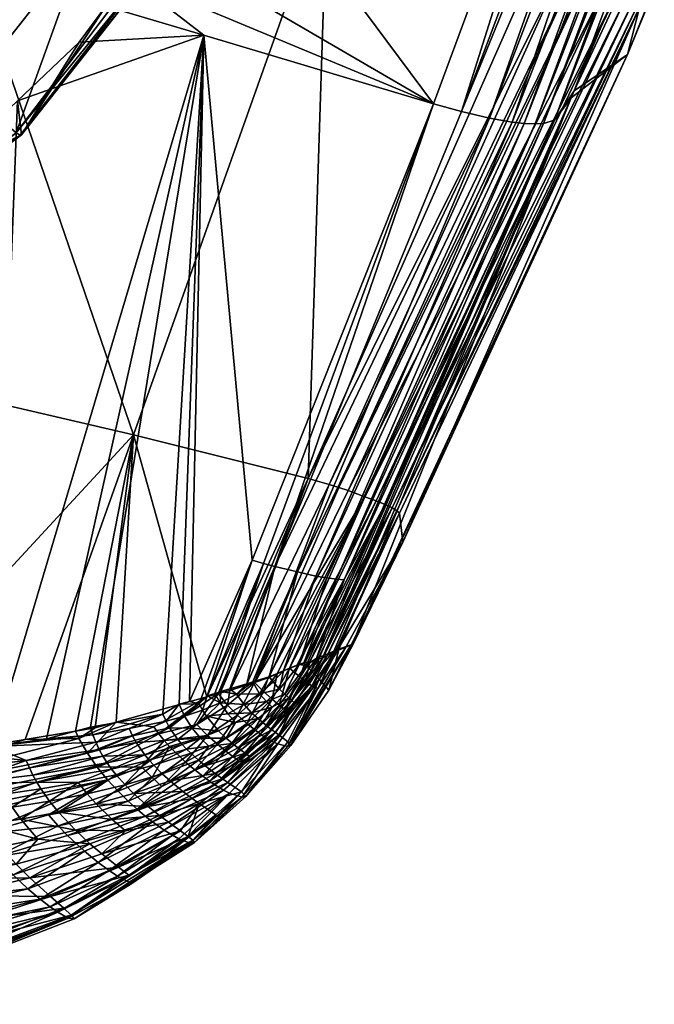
# Model space of a CAD drawing. Extents: x -0.193 to 0.201, y -0.206 to 0.062.
# Tile 6 of 256: x 0.01 to 0.021, y -0.206 to -0.189. Entities that reach past the tile are written whole.
import ezdxf

# ---------------------------------------------------------------- set-up
doc = ezdxf.new("R2010")
doc.units = 0
doc.layers.add('mesh', color=7, linetype='CONTINUOUS')

msp = doc.modelspace()

# ---------------------------------------------------------------- meshes
at = {"layer": 'mesh'}
mesh = msp.add_polyface(dxfattribs=at)
corners = [(0.011271, -0.174806, 0.315393), (0.015672, -0.187071, 0.31626), (0.008511, -0.184905, 0.316757), (0.00646, -0.194875, 0.317375), (0.000746, -0.188256, 0.317286), (0.012405, -0.196256, 0.316896), (0.01194, -0.189033, 0.299164), (0.011489, -0.189638, 0.299303), (0.013593, -0.189522, 0.29928), (0.012317, -0.188529, 0.299048), (0.017463, -0.190676, 0.299567), (0.01265, -0.187875, 0.298897), (0.013757, -0.1857, 0.298396), (0.01254, -0.188381, 0.296403), (0.012837, -0.184997, 0.295211), (0.011588, -0.187935, 0.295889), (0.013899, -0.185184, 0.295665), (0.013263, -0.181844, 0.294483), (0.014363, -0.181754, 0.294874), (0.000761, -0.181845, 0.294479), (0.009601, -0.190458, 0.296471), (0.007011, -0.192394, 0.296917), (0.012704, -0.188426, 0.296628), (0.012645, -0.188421, 0.296496), (0.010493, -0.191206, 0.297199), (0.014016, -0.185196, 0.295752), (0.014081, -0.185185, 0.29588), (0.014483, -0.181736, 0.294953), (0.014551, -0.181707, 0.295078), (0.010425, -0.191163, 0.297079), (0.010518, -0.191199, 0.297342), (0.014078, -0.184659, 0.298155), (0.014162, -0.184387, 0.298092), (0.014559, -0.181254, 0.297367)]
mesh.append_faces([[corners[k] for k in face] for face in [(0, 1, 2, 2), (2, 3, 4, 4), (1, 5, 2, 2), (6, 7, 8, 8), (8, 9, 6, 6), (8, 10, 9, 9), (10, 11, 9, 9), (10, 12, 11, 11), (13, 14, 15, 15), (16, 14, 13, 13), (16, 17, 14, 14), (18, 17, 16, 16), (19, 15, 14, 14), (19, 20, 15, 15), (21, 20, 19, 19), (22, 23, 24, 24), (22, 25, 23, 23), (26, 25, 22, 22), (26, 27, 25, 25), (28, 27, 26, 26), (23, 13, 29, 29), (23, 16, 13, 13), (25, 16, 23, 23), (25, 18, 16, 16), (27, 18, 25, 25), (13, 15, 29, 29), (6, 30, 7, 7), (6, 22, 30, 30), (9, 22, 6, 6), (26, 31, 32, 32), (26, 12, 31, 31), (22, 12, 26, 26), (22, 11, 12, 12), (9, 11, 22, 22), (33, 26, 32, 32), (33, 28, 26, 26)]])
mesh = msp.add_polyface(dxfattribs=at)
corners = [(0.024184, -0.178745, 0.314164), (0.020056, -0.1885, 0.315527), (0.019864, -0.188421, 0.315643), (0.020389, -0.188656, 0.315227), (0.024557, -0.17892, 0.313823), (0.023966, -0.178657, 0.314293), (0.019662, -0.188345, 0.315728), (0.020581, -0.188754, 0.314986), (0.024751, -0.179026, 0.313562), (0.02073, -0.188843, 0.314726), (0.024894, -0.17912, 0.313283), (0.020911, -0.188995, 0.314145), (0.020842, -0.188924, 0.314442), (0.025049, -0.179283, 0.312665), (0.019262, -0.177183, 0.314918), (0.019231, -0.188197, 0.315835), (0.015672, -0.187071, 0.31626), (0.023249, -0.178413, 0.314484), (0.020937, -0.189055, 0.313835), (0.025055, -0.179346, 0.312339), (0.019833, -0.190455, 0.303835), (0.024608, -0.180217, 0.307139), (0.023659, -0.181372, 0.302042), (0.020731, -0.189846, 0.308871), (0.024996, -0.179208, 0.31298), (0.023738, -0.178574, 0.314383), (0.020922, -0.181325, 0.297405), (0.013757, -0.1857, 0.298396), (0.017463, -0.190676, 0.299567), (0.014078, -0.184659, 0.298155), (0.014162, -0.184387, 0.298092), (0.023163, -0.181553, 0.299422), (0.019501, -0.19095, 0.301501), (0.021727, -0.181525, 0.297574), (0.021456, -0.181464, 0.297487), (0.017933, -0.190805, 0.29967), (0.022976, -0.181634, 0.298788), (0.022831, -0.181655, 0.298491), (0.019315, -0.191007, 0.300901), (0.01899, -0.191008, 0.300358), (0.022424, -0.181645, 0.297979), (0.018787, -0.190987, 0.300132), (0.022638, -0.181657, 0.298215), (0.019174, -0.191016, 0.300619), (0.018409, -0.190916, 0.299878), (0.021999, -0.181579, 0.297701)]
mesh.append_faces([[corners[k] for k in face] for face in [(0, 1, 2, 2), (3, 1, 4, 4), (5, 2, 6, 6), (5, 0, 2, 2), (7, 3, 8, 8), (9, 7, 10, 10), (11, 12, 13, 13), (14, 15, 16, 16), (14, 17, 15, 15), (18, 11, 19, 19), (20, 21, 22, 22), (20, 23, 21, 21), (19, 23, 18, 18), (19, 21, 23, 23), (9, 24, 12, 12), (10, 24, 9, 9), (25, 6, 15, 15), (25, 5, 6, 6), (26, 27, 28, 28), (26, 29, 27, 27), (26, 30, 29, 29), (20, 31, 32, 32), (20, 22, 31, 31), (33, 34, 35, 35), (36, 37, 38, 38), (39, 40, 41, 41), (42, 40, 39, 39), (37, 42, 43, 43), (44, 33, 35, 35), (45, 33, 44, 44), (45, 41, 40, 40), (44, 41, 45, 45), (26, 35, 34, 34), (28, 35, 26, 26), (32, 36, 38, 38), (31, 36, 32, 32)]])
mesh = msp.add_polyface(dxfattribs=at)
corners = [(0.020056, -0.1885, 0.315527), (0.016026, -0.197196, 0.31622), (0.015868, -0.197143, 0.316318), (0.019864, -0.188421, 0.315643), (0.015703, -0.197092, 0.316396), (0.020389, -0.188656, 0.315227), (0.016305, -0.1973, 0.315976), (0.019662, -0.188345, 0.315728), (0.015352, -0.196992, 0.316506), (0.020581, -0.188754, 0.314986), (0.016493, -0.197369, 0.315757), (0.02073, -0.188843, 0.314726), (0.016645, -0.197431, 0.315518), (0.020911, -0.188995, 0.314145), (0.016764, -0.197488, 0.315257), (0.020842, -0.188924, 0.314442), (0.016846, -0.197537, 0.314983), (0.020937, -0.189055, 0.313835), (0.01689, -0.197578, 0.314695), (0.019783, -0.190574, 0.303858), (0.020731, -0.189846, 0.308871), (0.019833, -0.190455, 0.303835), (0.016098, -0.199782, 0.309433), (0.016948, -0.198064, 0.310053), (0.019231, -0.188197, 0.315835), (0.015672, -0.187071, 0.31626), (0.015955, -0.198699, 0.302606), (0.015487, -0.20002, 0.303449), (0.019501, -0.19095, 0.301501), (0.014405, -0.19837, 0.301364), (0.017463, -0.190676, 0.299567), (0.013593, -0.189522, 0.29928), (0.014598, -0.198423, 0.301411), (0.019315, -0.191007, 0.300901), (0.019174, -0.191016, 0.300619), (0.015827, -0.198689, 0.302346), (0.022831, -0.181655, 0.298491), (0.01899, -0.191008, 0.300358), (0.018787, -0.190987, 0.300132), (0.015478, -0.198635, 0.301892), (0.015663, -0.198667, 0.302103), (0.022638, -0.181657, 0.298215), (0.018409, -0.190916, 0.299878), (0.017933, -0.190805, 0.29967), (0.014788, -0.198473, 0.301476), (0.015169, -0.198567, 0.301667)]
mesh.append_faces([[corners[k] for k in face] for face in [(0, 1, 2, 2), (3, 2, 4, 4), (3, 0, 2, 2), (5, 1, 0, 0), (6, 1, 5, 5), (7, 4, 8, 8), (7, 3, 4, 4), (9, 6, 5, 5), (10, 6, 9, 9), (11, 10, 9, 9), (12, 10, 11, 11), (13, 14, 15, 15), (16, 14, 13, 13), (17, 16, 13, 13), (18, 16, 17, 17), (19, 20, 21, 21), (19, 22, 20, 20), (17, 20, 23, 23), (11, 15, 12, 12), (24, 8, 25, 25), (24, 7, 8, 8), (26, 27, 28, 28), (29, 30, 31, 31), (29, 32, 30, 30), (21, 28, 19, 19), (33, 34, 35, 35), (33, 36, 34, 34), (37, 38, 39, 39), (34, 37, 40, 40), (34, 41, 37, 37), (42, 43, 44, 44), (42, 45, 38, 38), (44, 45, 42, 42), (30, 44, 43, 43), (32, 44, 30, 30), (28, 33, 26, 26)]])
mesh = msp.add_polyface(dxfattribs=at)
corners = [(0.008511, -0.184905, 0.316757), (0.012405, -0.196256, 0.316896), (0.00646, -0.194875, 0.317375), (0.015672, -0.187071, 0.31626), (0.015352, -0.196992, 0.316506), (0.013593, -0.189522, 0.29928), (0.011489, -0.189638, 0.299303), (0.010451, -0.190624, 0.299531), (0.007965, -0.196596, 0.300918), (0.004326, -0.194152, 0.300349), (0.003716, -0.194315, 0.300387), (0.007641, -0.192789, 0.300032), (0.005073, -0.193953, 0.300303), (0.008011, -0.192621, 0.299993), (0.008921, -0.192009, 0.299851), (0.004281, -0.194557, 0.297826), (0.007011, -0.192394, 0.296917), (0.003996, -0.193611, 0.297197), (0.000761, -0.181845, 0.294479), (0.01002, -0.201507, 0.302064), (0.009169, -0.191843, 0.299812), (0.007655, -0.193344, 0.297762), (0.007642, -0.193338, 0.29769), (0.004329, -0.194687, 0.298071), (0.010493, -0.191206, 0.297199), (0.010518, -0.191199, 0.297342), (0.012704, -0.188426, 0.296628), (0.004312, -0.194652, 0.297931), (0.007594, -0.19328, 0.297566), (0.010425, -0.191163, 0.297079), (0.012645, -0.188421, 0.296496), (0.009601, -0.190458, 0.296471), (0.011588, -0.187935, 0.295889)]
mesh.append_faces([[corners[k] for k in face] for face in [(0, 1, 2, 2), (3, 4, 1, 1), (5, 6, 7, 7), (8, 9, 10, 10), (8, 11, 12, 12), (8, 13, 11, 11), (14, 13, 8, 8), (15, 16, 17, 17), (18, 17, 16, 16), (19, 20, 14, 14), (19, 7, 20, 20), (21, 22, 23, 23), (21, 24, 22, 22), (25, 24, 21, 21), (25, 26, 24, 24), (23, 22, 27, 27), (22, 28, 27, 27), (22, 29, 28, 28), (24, 29, 22, 22), (24, 30, 29, 29), (27, 28, 15, 15), (28, 16, 15, 15), (28, 31, 16, 16), (29, 31, 28, 28), (29, 32, 31, 31), (21, 11, 13, 13), (9, 23, 10, 10), (23, 11, 21, 21), (23, 12, 11, 11), (9, 12, 23, 23), (25, 7, 6, 6), (25, 20, 7, 7), (21, 20, 25, 25), (21, 14, 20, 20), (13, 14, 21, 21)]])
mesh = msp.add_polyface(dxfattribs=at)
corners = [(0.020731, -0.189846, 0.308871), (0.016116, -0.199775, 0.309724), (0.016948, -0.198064, 0.310053), (0.016098, -0.199782, 0.309433), (0.016077, -0.199792, 0.310265), (0.016645, -0.197431, 0.315518), (0.015165, -0.200136, 0.315812), (0.016493, -0.197369, 0.315757), (0.015292, -0.200098, 0.315658), (0.015867, -0.19987, 0.305694), (0.019783, -0.190574, 0.303858), (0.01689, -0.197578, 0.314695), (0.015833, -0.199898, 0.313699), (0.020937, -0.189055, 0.313835), (0.020842, -0.188924, 0.314442), (0.016764, -0.197488, 0.315257), (0.019501, -0.19095, 0.301501), (0.01554, -0.2, 0.303645), (0.015609, -0.199973, 0.304076), (0.015487, -0.20002, 0.303449), (0.015781, -0.199904, 0.30515), (0.013648, -0.200656, 0.301957), (0.014598, -0.198423, 0.301411), (0.014405, -0.19837, 0.301364), (0.015827, -0.198689, 0.302346), (0.019174, -0.191016, 0.300619), (0.015663, -0.198667, 0.302103), (0.015478, -0.198635, 0.301892), (0.018787, -0.190987, 0.300132), (0.015169, -0.198567, 0.301667), (0.01899, -0.191008, 0.300358), (0.015955, -0.198699, 0.302606), (0.019315, -0.191007, 0.300901), (0.015672, -0.199976, 0.314764), (0.015595, -0.200014, 0.315136), (0.016846, -0.197537, 0.314983), (0.015514, -0.200036, 0.315296), (0.015377, -0.200073, 0.315556), (0.015035, -0.200189, 0.315926), (0.014826, -0.200284, 0.316083), (0.016305, -0.1973, 0.315976), (0.015868, -0.197143, 0.316318), (0.016026, -0.197196, 0.31622), (0.014447, -0.200427, 0.316307), (0.015352, -0.196992, 0.316506), (0.013643, -0.20067, 0.316569), (0.012405, -0.196256, 0.316896), (0.013833, -0.200617, 0.31654), (0.015703, -0.197092, 0.316396), (0.014027, -0.200563, 0.316511), (0.013593, -0.189522, 0.29928), (0.013346, -0.200752, 0.301916), (0.013175, -0.200796, 0.301925), (0.0129, -0.200961, 0.301942)]
mesh.append_faces([[corners[k] for k in face] for face in [(0, 1, 2, 2), (0, 3, 1, 1), (1, 4, 2, 2), (5, 6, 7, 7), (8, 6, 5, 5), (9, 3, 10, 10), (11, 2, 12, 12), (13, 2, 11, 11), (5, 14, 15, 15), (16, 17, 18, 18), (16, 19, 17, 17), (20, 9, 10, 10), (21, 22, 23, 23), (10, 18, 20, 20), (10, 16, 18, 18), (24, 25, 26, 26), (27, 28, 29, 29), (26, 30, 27, 27), (31, 32, 24, 24), (33, 34, 35, 35), (34, 36, 15, 15), (37, 8, 5, 5), (38, 39, 40, 40), (41, 42, 43, 43), (44, 45, 46, 46), (47, 45, 44, 44), (48, 41, 43, 43), (40, 43, 42, 42), (44, 48, 49, 49), (7, 38, 40, 40), (35, 34, 15, 15), (11, 33, 35, 35), (5, 15, 37, 37), (23, 50, 51, 51), (50, 52, 51, 51), (50, 53, 52, 52)]])
mesh = msp.add_polyface(dxfattribs=at)
corners = [(0.011482, -0.201373, 0.316872), (0.011756, -0.201196, 0.316852), (0.012113, -0.201096, 0.316799), (0.011427, -0.201249, 0.316878), (0.010577, -0.201389, 0.316945), (0.011719, -0.20131, 0.302021), (0.01168, -0.201185, 0.301997), (0.01094, -0.201377, 0.302033), (0.007073, -0.202038, 0.302191), (0.009335, -0.201604, 0.302087), (0.007056, -0.201927, 0.302164), (0.009399, -0.201884, 0.302159), (0.006975, -0.202531, 0.317155), (0.00714, -0.201951, 0.317213), (0.011627, -0.201619, 0.316821), (0.010596, -0.201745, 0.302135), (0.009488, -0.20214, 0.302255), (0.011959, -0.201784, 0.302267), (0.011889, -0.201674, 0.302186), (0.010708, -0.201992, 0.30225), (0.011825, -0.201558, 0.302118), (0.011768, -0.201436, 0.302064), (0.010649, -0.20187, 0.302187), (0.012405, -0.196256, 0.316896), (0.00646, -0.194875, 0.317375), (0.006732, -0.201973, 0.302175), (0.00693, -0.201944, 0.302169), (0.007965, -0.196596, 0.300918), (0.008921, -0.192009, 0.299851), (0.013593, -0.189522, 0.29928), (0.005073, -0.193953, 0.300303), (0.004326, -0.194152, 0.300349), (0.01002, -0.201507, 0.302064), (0.0129, -0.200961, 0.301942), (0.006823, -0.201998, 0.317232), (0.010451, -0.190624, 0.299531)]
mesh.append_faces([[corners[k] for k in face] for face in [(0, 1, 2, 2), (0, 3, 1, 1), (4, 3, 0, 0), (5, 6, 7, 7), (8, 9, 10, 10), (8, 11, 9, 9), (12, 13, 4, 4), (0, 12, 4, 4), (2, 14, 0, 0), (11, 15, 9, 9), (11, 16, 15, 15), (17, 18, 19, 19), (15, 20, 21, 21), (15, 22, 20, 20), (16, 22, 15, 15), (22, 18, 20, 20), (22, 19, 18, 18), (1, 3, 23, 23), (23, 13, 24, 24), (23, 4, 13, 13), (3, 4, 23, 23), (25, 26, 27, 27), (27, 9, 28, 28), (27, 10, 9, 9), (26, 10, 27, 27), (29, 7, 6, 6), (30, 31, 27, 27), (5, 7, 32, 32), (33, 6, 5, 5), (32, 21, 5, 5), (32, 15, 21, 21), (32, 9, 15, 15), (24, 13, 34, 34), (28, 9, 32, 32), (29, 35, 32, 32), (29, 32, 7, 7)]])
mesh = msp.add_polyface(dxfattribs=at)
corners = [(0.011627, -0.201619, 0.316821), (0.012747, -0.201178, 0.316736), (0.012832, -0.201295, 0.316699), (0.011719, -0.20131, 0.302021), (0.011768, -0.201436, 0.302064), (0.012332, -0.201207, 0.301999), (0.012113, -0.201096, 0.316799), (0.011793, -0.201854, 0.316726), (0.012921, -0.201406, 0.316645), (0.01254, -0.20185, 0.316539), (0.013299, -0.201553, 0.302461), (0.01267, -0.20174, 0.3024), (0.012745, -0.201824, 0.302516), (0.013225, -0.201475, 0.302341), (0.012387, -0.201327, 0.302051), (0.012953, -0.20108, 0.30199), (0.011825, -0.201558, 0.302118), (0.01337, -0.201623, 0.302589), (0.01289, -0.20197, 0.302769), (0.013013, -0.201191, 0.302055), (0.01245, -0.201442, 0.302117), (0.011889, -0.201674, 0.302186), (0.012405, -0.196256, 0.316896), (0.011756, -0.201196, 0.316852), (0.0129, -0.200961, 0.301942), (0.013013, -0.20151, 0.316574), (0.012719, -0.202031, 0.316335), (0.013281, -0.20177, 0.316265), (0.013643, -0.20067, 0.316569), (0.012594, -0.201648, 0.302294), (0.012034, -0.201888, 0.30236), (0.013152, -0.201389, 0.302231), (0.011959, -0.201784, 0.302267), (0.013175, -0.200796, 0.301925), (0.01168, -0.201185, 0.301997), (0.013593, -0.189522, 0.29928)]
mesh.append_faces([[corners[k] for k in face] for face in [(0, 1, 2, 2), (3, 4, 5, 5), (6, 1, 0, 0), (7, 2, 8, 8), (7, 0, 2, 2), (8, 9, 7, 7), (10, 11, 12, 12), (10, 13, 11, 11), (5, 14, 15, 15), (4, 14, 5, 5), (4, 16, 14, 14), (17, 12, 18, 18), (17, 10, 12, 12), (14, 19, 15, 15), (14, 20, 19, 19), (16, 20, 14, 14), (16, 21, 20, 20), (22, 6, 23, 23), (3, 5, 24, 24), (25, 26, 9, 9), (25, 27, 26, 26), (28, 1, 6, 6), (28, 2, 1, 1), (8, 25, 9, 9), (11, 29, 30, 30), (13, 29, 11, 11), (13, 31, 29, 29), (29, 21, 32, 32), (29, 20, 21, 21), (31, 20, 29, 29), (31, 19, 20, 20), (24, 15, 33, 33), (5, 15, 24, 24), (29, 32, 30, 30), (22, 28, 6, 6), (34, 24, 35, 35)]])
mesh = msp.add_polyface(dxfattribs=at)
corners = [(0.015833, -0.199898, 0.313699), (0.01551, -0.20053, 0.313715), (0.015802, -0.199911, 0.314127), (0.015985, -0.199832, 0.311566), (0.015781, -0.199904, 0.30515), (0.015609, -0.199973, 0.304076), (0.015449, -0.200284, 0.304047), (0.0154, -0.20023, 0.303517), (0.01554, -0.2, 0.303645), (0.015487, -0.20002, 0.303449), (0.015696, -0.200558, 0.309411), (0.016116, -0.199775, 0.309724), (0.016098, -0.199782, 0.309433), (0.016077, -0.199792, 0.310265), (0.016948, -0.198064, 0.310053), (0.016305, -0.1973, 0.315976), (0.014826, -0.200284, 0.316083), (0.014676, -0.200352, 0.316195), (0.01689, -0.197578, 0.314695), (0.014788, -0.198473, 0.301476), (0.013876, -0.200584, 0.301988), (0.014029, -0.200535, 0.302009), (0.013648, -0.200656, 0.301957), (0.013774, -0.200616, 0.301974), (0.014598, -0.198423, 0.301411), (0.014314, -0.20045, 0.302123), (0.015169, -0.198567, 0.301667), (0.015368, -0.20046, 0.31507), (0.015595, -0.200014, 0.315136), (0.015672, -0.199976, 0.314764), (0.015409, -0.200484, 0.314791), (0.016764, -0.197488, 0.315257), (0.015514, -0.200036, 0.315296), (0.015377, -0.200073, 0.315556), (0.016493, -0.197369, 0.315757), (0.015165, -0.200136, 0.315812), (0.015035, -0.200189, 0.315926), (0.014447, -0.200427, 0.316307), (0.015703, -0.197092, 0.316396), (0.014027, -0.200563, 0.316511), (0.015352, -0.196992, 0.316506), (0.013833, -0.200617, 0.31654), (0.014405, -0.19837, 0.301364), (0.01351, -0.200789, 0.301957), (0.014419, -0.200419, 0.302165), (0.014691, -0.200335, 0.302278), (0.015478, -0.198635, 0.301892), (0.014931, -0.200231, 0.30245), (0.015197, -0.200125, 0.302729), (0.015663, -0.198667, 0.302103), (0.015827, -0.198689, 0.302346), (0.015274, -0.200097, 0.302843), (0.015955, -0.198699, 0.302606), (0.015314, -0.200142, 0.302988)]
mesh.append_faces([[corners[k] for k in face] for face in [(0, 1, 2, 2), (3, 1, 0, 0), (4, 5, 6, 6), (7, 8, 9, 9), (10, 11, 12, 12), (10, 13, 11, 11), (14, 3, 0, 0), (14, 13, 3, 3), (15, 16, 17, 17), (18, 0, 2, 2), (19, 20, 21, 21), (22, 23, 24, 24), (19, 25, 26, 26), (21, 25, 19, 19), (24, 20, 19, 19), (23, 20, 24, 24), (27, 28, 29, 29), (2, 30, 29, 29), (18, 2, 29, 29), (31, 32, 33, 33), (34, 35, 36, 36), (15, 17, 37, 37), (38, 37, 39, 39), (40, 39, 41, 41), (42, 43, 22, 22), (26, 44, 45, 45), (25, 44, 26, 26), (46, 45, 47, 47), (48, 49, 47, 47), (50, 48, 51, 51), (52, 51, 53, 53), (52, 53, 9, 9), (50, 49, 48, 48), (46, 26, 45, 45), (49, 46, 47, 47), (52, 50, 51, 51)]])
mesh = msp.add_polyface(dxfattribs=at)
corners = [(0.014826, -0.200284, 0.316083), (0.014596, -0.200581, 0.316166), (0.014676, -0.200352, 0.316195), (0.014741, -0.200709, 0.315949), (0.014029, -0.200535, 0.302009), (0.014141, -0.200626, 0.302097), (0.014314, -0.20045, 0.302123), (0.015212, -0.200342, 0.315603), (0.014957, -0.200882, 0.315427), (0.014862, -0.200809, 0.315699), (0.014313, -0.201118, 0.316066), (0.013876, -0.200584, 0.301988), (0.014527, -0.200623, 0.302338), (0.014271, -0.200803, 0.30228), (0.014645, -0.200752, 0.302574), (0.014958, -0.200629, 0.302897), (0.014744, -0.200844, 0.302844), (0.015024, -0.200689, 0.303174), (0.014868, -0.200541, 0.302632), (0.014759, -0.200421, 0.302398), (0.014691, -0.200335, 0.302278), (0.014931, -0.200231, 0.30245), (0.014447, -0.200427, 0.316307), (0.013987, -0.200813, 0.316469), (0.014027, -0.200563, 0.316511), (0.013833, -0.200617, 0.31654), (0.015035, -0.200189, 0.315926), (0.015197, -0.200125, 0.302729), (0.014419, -0.200419, 0.302165), (0.013774, -0.200616, 0.301974), (0.013863, -0.200774, 0.302051), (0.01351, -0.200789, 0.301957), (0.013346, -0.200752, 0.301916), (0.013175, -0.200796, 0.301925), (0.013473, -0.201136, 0.316576), (0.014158, -0.200982, 0.316295), (0.013648, -0.200656, 0.301957), (0.013569, -0.200898, 0.302018), (0.014405, -0.19837, 0.301364)]
mesh.append_faces([[corners[k] for k in face] for face in [(0, 1, 2, 2), (0, 3, 1, 1), (4, 5, 6, 6), (7, 8, 9, 9), (3, 10, 1, 1), (4, 11, 5, 5), (12, 13, 14, 14), (15, 16, 17, 17), (15, 14, 16, 16), (18, 14, 15, 15), (18, 12, 14, 14), (19, 12, 18, 18), (12, 5, 13, 13), (20, 19, 21, 21), (1, 22, 2, 2), (23, 24, 22, 22), (25, 24, 23, 23), (26, 3, 0, 0), (15, 27, 18, 18), (18, 21, 19, 19), (12, 20, 28, 28), (6, 5, 28, 28), (11, 29, 30, 30), (31, 32, 33, 33), (23, 34, 25, 25), (35, 23, 22, 22), (26, 9, 3, 3), (1, 35, 22, 22), (36, 31, 37, 37), (30, 36, 37, 37), (29, 36, 30, 30), (5, 11, 30, 30), (19, 20, 12, 12), (13, 5, 30, 30), (12, 28, 5, 5), (38, 32, 31, 31)]])
mesh = msp.add_polyface(dxfattribs=at)
corners = [(0.015802, -0.199911, 0.314127), (0.01551, -0.20053, 0.313715), (0.015409, -0.200484, 0.314791), (0.015985, -0.199832, 0.311566), (0.015002, -0.201507, 0.311591), (0.016077, -0.199792, 0.310265), (0.0154, -0.20023, 0.303517), (0.015487, -0.20002, 0.303449), (0.015365, -0.200195, 0.30325), (0.015304, -0.200413, 0.315345), (0.014957, -0.200882, 0.315427), (0.015212, -0.200342, 0.315603), (0.014776, -0.201441, 0.31436), (0.015056, -0.201493, 0.309385), (0.015696, -0.200558, 0.309411), (0.014853, -0.201312, 0.304994), (0.015536, -0.200372, 0.305112), (0.015124, -0.200778, 0.303986), (0.015449, -0.200284, 0.304047), (0.015068, -0.200727, 0.303449), (0.015781, -0.199904, 0.30515), (0.015867, -0.19987, 0.305694), (0.015024, -0.200689, 0.303174), (0.01554, -0.2, 0.303645), (0.015609, -0.199973, 0.304076), (0.016098, -0.199782, 0.309433), (0.014627, -0.201359, 0.31523), (0.015368, -0.20046, 0.31507), (0.014868, -0.200541, 0.302632), (0.015197, -0.200125, 0.302729), (0.014931, -0.200231, 0.30245), (0.015314, -0.200142, 0.302988), (0.015274, -0.200097, 0.302843), (0.015292, -0.200098, 0.315658), (0.015035, -0.200189, 0.315926), (0.015165, -0.200136, 0.315812), (0.015377, -0.200073, 0.315556), (0.015514, -0.200036, 0.315296), (0.015672, -0.199976, 0.314764), (0.014862, -0.200809, 0.315699), (0.014958, -0.200629, 0.302897), (0.015595, -0.200014, 0.315136)]
mesh.append_faces([[corners[k] for k in face] for face in [(0, 1, 2, 2), (3, 4, 1, 1), (5, 4, 3, 3), (6, 7, 8, 8), (9, 10, 11, 11), (12, 2, 1, 1), (13, 5, 14, 14), (13, 4, 5, 5), (15, 16, 17, 17), (17, 18, 19, 19), (16, 18, 17, 17), (16, 20, 18, 18), (21, 20, 16, 16), (19, 8, 22, 22), (19, 6, 8, 8), (18, 6, 19, 19), (18, 23, 6, 6), (24, 23, 18, 18), (14, 21, 16, 16), (25, 21, 14, 14), (26, 27, 2, 2), (28, 29, 30, 30), (31, 32, 29, 29), (33, 34, 35, 35), (33, 11, 34, 34), (36, 11, 33, 33), (36, 9, 11, 11), (37, 9, 36, 36), (27, 38, 2, 2), (8, 7, 31, 31), (11, 39, 34, 34), (40, 31, 29, 29), (22, 31, 40, 40), (22, 8, 31, 31), (9, 41, 27, 27), (37, 41, 9, 9)]])
mesh = msp.add_polyface(dxfattribs=at)
corners = [(0.014653, -0.201161, 0.303356), (0.015068, -0.200727, 0.303449), (0.015024, -0.200689, 0.303174), (0.014735, -0.201225, 0.303906), (0.015124, -0.200778, 0.303986), (0.014596, -0.200581, 0.316166), (0.014313, -0.201118, 0.316066), (0.014158, -0.200982, 0.316295), (0.014741, -0.200709, 0.315949), (0.014442, -0.201224, 0.315805), (0.014862, -0.200809, 0.315699), (0.014547, -0.201303, 0.315524), (0.014957, -0.200882, 0.315427), (0.014627, -0.201359, 0.31523), (0.015304, -0.200413, 0.315345), (0.013819, -0.201469, 0.316175), (0.013962, -0.201587, 0.315912), (0.01484, -0.201466, 0.3138), (0.01551, -0.20053, 0.313715), (0.015002, -0.201507, 0.311591), (0.014776, -0.201441, 0.31436), (0.014798, -0.201272, 0.30445), (0.014853, -0.201312, 0.304994), (0.015006, -0.20143, 0.307183), (0.015536, -0.200372, 0.305112), (0.014504, -0.201038, 0.30279), (0.014125, -0.201103, 0.302463), (0.013965, -0.201366, 0.302682), (0.014396, -0.200939, 0.302517), (0.013994, -0.200959, 0.302229), (0.014271, -0.200803, 0.30228), (0.01459, -0.201111, 0.303074), (0.014073, -0.201458, 0.302964), (0.014744, -0.200844, 0.302844), (0.014645, -0.200752, 0.302574), (0.015056, -0.201493, 0.309385), (0.015696, -0.200558, 0.309411), (0.014689, -0.201397, 0.314934), (0.015409, -0.200484, 0.314791), (0.015368, -0.20046, 0.31507), (0.013652, -0.201321, 0.316405), (0.013987, -0.200813, 0.316469), (0.013633, -0.200999, 0.302095), (0.013863, -0.200774, 0.302051)]
mesh.append_faces([[corners[k] for k in face] for face in [(0, 1, 2, 2), (0, 3, 4, 4), (5, 6, 7, 7), (8, 9, 6, 6), (10, 9, 8, 8), (10, 11, 9, 9), (12, 11, 10, 10), (12, 13, 11, 11), (14, 13, 12, 12), (6, 15, 7, 7), (9, 16, 6, 6), (17, 18, 19, 19), (20, 18, 17, 17), (21, 4, 3, 3), (22, 4, 21, 21), (23, 24, 22, 22), (4, 1, 0, 0), (25, 26, 27, 27), (28, 26, 25, 25), (28, 29, 26, 26), (30, 29, 28, 28), (31, 25, 32, 32), (33, 25, 31, 31), (33, 28, 25, 25), (34, 28, 33, 33), (34, 30, 28, 28), (2, 31, 0, 0), (2, 33, 31, 31), (35, 24, 23, 23), (36, 24, 35, 35), (37, 38, 20, 20), (13, 38, 37, 37), (14, 39, 13, 13), (40, 41, 7, 7), (29, 42, 26, 26), (30, 43, 29, 29)]])
mesh = msp.add_polyface(dxfattribs=at)
corners = [(0.012921, -0.201406, 0.316645), (0.012832, -0.201295, 0.316699), (0.013473, -0.201136, 0.316576), (0.013819, -0.201469, 0.316175), (0.013962, -0.201587, 0.315912), (0.013437, -0.201903, 0.316009), (0.013281, -0.20177, 0.316265), (0.014073, -0.201458, 0.302964), (0.0135, -0.201741, 0.302859), (0.013611, -0.201835, 0.30314), (0.013536, -0.201369, 0.302375), (0.013225, -0.201475, 0.302341), (0.013299, -0.201553, 0.302461), (0.013672, -0.201502, 0.302633), (0.01337, -0.201623, 0.302589), (0.013965, -0.201366, 0.302682), (0.014161, -0.201528, 0.303249), (0.013837, -0.201246, 0.302415), (0.012953, -0.20108, 0.30199), (0.013013, -0.201191, 0.302055), (0.013264, -0.200998, 0.301998), (0.013652, -0.201321, 0.316405), (0.013013, -0.20151, 0.316574), (0.013833, -0.200617, 0.31654), (0.013643, -0.20067, 0.316569), (0.013987, -0.200813, 0.316469), (0.014158, -0.200982, 0.316295), (0.013152, -0.201389, 0.302231), (0.013394, -0.201202, 0.302156), (0.013569, -0.200898, 0.302018), (0.01351, -0.200789, 0.301957), (0.013633, -0.200999, 0.302095), (0.013863, -0.200774, 0.302051), (0.014125, -0.201103, 0.302463), (0.013994, -0.200959, 0.302229), (0.013175, -0.200796, 0.301925)]
mesh.append_faces([[corners[k] for k in face] for face in [(0, 1, 2, 2), (3, 4, 5, 5), (6, 3, 5, 5), (7, 8, 9, 9), (10, 11, 12, 12), (8, 13, 14, 14), (7, 13, 8, 8), (7, 15, 13, 13), (16, 7, 9, 9), (13, 12, 14, 14), (13, 10, 12, 12), (15, 10, 13, 13), (15, 17, 10, 10), (18, 19, 20, 20), (21, 6, 22, 22), (23, 1, 24, 24), (23, 2, 1, 1), (21, 2, 25, 25), (0, 2, 21, 21), (21, 3, 6, 6), (21, 22, 0, 0), (26, 3, 21, 21), (10, 27, 11, 11), (10, 28, 27, 27), (17, 28, 10, 10), (28, 19, 27, 27), (28, 20, 19, 19), (29, 20, 28, 28), (29, 30, 20, 20), (31, 29, 28, 28), (32, 29, 31, 31), (31, 28, 17, 17), (33, 31, 17, 17), (34, 32, 31, 31), (35, 20, 30, 30), (18, 20, 35, 35)]])
mesh = msp.add_polyface(dxfattribs=at)
corners = [(0.014081, -0.201678, 0.315627), (0.014177, -0.201746, 0.315332), (0.013684, -0.202093, 0.315435), (0.014313, -0.201118, 0.316066), (0.013962, -0.201587, 0.315912), (0.013819, -0.201469, 0.316175), (0.014442, -0.201224, 0.315805), (0.014547, -0.201303, 0.315524), (0.014627, -0.201359, 0.31523), (0.013778, -0.202157, 0.315136), (0.014689, -0.201397, 0.314934), (0.01484, -0.201466, 0.3138), (0.015002, -0.201507, 0.311591), (0.014238, -0.202365, 0.31164), (0.014299, -0.202351, 0.309359), (0.015056, -0.201493, 0.309385), (0.013433, -0.203126, 0.309335), (0.014227, -0.202274, 0.307089), (0.015006, -0.20143, 0.307183), (0.014853, -0.201312, 0.304994), (0.014504, -0.201038, 0.30279), (0.013965, -0.201366, 0.302682), (0.014073, -0.201458, 0.302964), (0.014374, -0.201683, 0.304365), (0.013903, -0.202053, 0.304272), (0.013997, -0.202117, 0.304834), (0.013782, -0.201966, 0.303707), (0.014285, -0.201621, 0.303811), (0.014161, -0.201528, 0.303249), (0.013611, -0.201835, 0.30314), (0.01459, -0.201111, 0.303074), (0.014798, -0.201272, 0.30445), (0.014735, -0.201225, 0.303906), (0.014653, -0.201161, 0.303356), (0.014125, -0.201103, 0.302463), (0.013837, -0.201246, 0.302415), (0.01392, -0.202243, 0.314535), (0.014776, -0.201441, 0.31436), (0.014021, -0.202294, 0.313944), (0.013252, -0.203099, 0.312906)]
mesh.append_faces([[corners[k] for k in face] for face in [(0, 1, 2, 2), (3, 4, 5, 5), (6, 0, 4, 4), (7, 0, 6, 6), (7, 1, 0, 0), (8, 1, 7, 7), (8, 9, 1, 1), (10, 9, 8, 8), (11, 12, 13, 13), (14, 12, 15, 15), (14, 13, 12, 12), (16, 13, 14, 14), (17, 18, 19, 19), (20, 21, 22, 22), (23, 24, 25, 25), (23, 26, 24, 24), (27, 26, 23, 23), (28, 29, 27, 27), (30, 22, 28, 28), (19, 25, 17, 17), (19, 23, 25, 25), (31, 23, 19, 19), (31, 27, 23, 23), (32, 27, 31, 31), (32, 28, 27, 27), (33, 28, 32, 32), (33, 30, 28, 28), (34, 35, 21, 21), (14, 18, 17, 17), (15, 18, 14, 14), (11, 36, 37, 37), (11, 38, 36, 36), (13, 38, 11, 11), (13, 39, 38, 38), (9, 37, 36, 36), (10, 37, 9, 9)]])
mesh = msp.add_polyface(dxfattribs=at)
corners = [(0.007125, -0.202306, 0.302271), (0.009399, -0.201884, 0.302159), (0.007073, -0.202038, 0.302191), (0.006732, -0.201973, 0.302175), (0.007197, -0.202567, 0.302375), (0.00693, -0.201944, 0.302169), (0.007056, -0.201927, 0.302164), (0.011793, -0.201854, 0.316726), (0.00717, -0.203023, 0.316969), (0.007068, -0.202782, 0.317075), (0.011482, -0.201373, 0.316872), (0.011627, -0.201619, 0.316821), (0.006975, -0.202531, 0.317155), (0.010974, -0.202662, 0.316483), (0.00979, -0.202994, 0.316559), (0.011968, -0.20207, 0.316582), (0.00987, -0.202828, 0.30274), (0.010357, -0.202531, 0.302569), (0.00973, -0.202615, 0.302548), (0.008387, -0.202498, 0.302379), (0.009601, -0.202385, 0.302386), (0.009488, -0.20214, 0.302255), (0.010218, -0.20231, 0.302393), (0.011626, -0.202305, 0.30264), (0.010989, -0.202429, 0.302599), (0.01114, -0.202614, 0.302821), (0.011474, -0.202114, 0.302429), (0.011959, -0.201784, 0.302267), (0.010708, -0.201992, 0.30225), (0.010773, -0.202109, 0.302323), (0.010842, -0.202221, 0.302407), (0.008496, -0.202741, 0.302522), (0.010649, -0.20187, 0.302187), (0.010503, -0.202731, 0.302775), (0.006823, -0.201998, 0.317232), (0.00714, -0.201951, 0.317213)]
mesh.append_faces([[corners[k] for k in face] for face in [(0, 1, 2, 2), (0, 3, 4, 4), (2, 3, 0, 0), (2, 5, 3, 3), (6, 5, 2, 2), (7, 8, 9, 9), (10, 11, 12, 12), (9, 11, 7, 7), (9, 12, 11, 11), (13, 14, 15, 15), (7, 15, 8, 8), (16, 17, 18, 18), (19, 20, 21, 21), (22, 21, 20, 20), (0, 21, 1, 1), (0, 19, 21, 21), (4, 19, 0, 0), (23, 24, 25, 25), (23, 26, 24, 24), (27, 28, 29, 29), (26, 30, 24, 24), (26, 29, 30, 30), (31, 20, 19, 19), (18, 20, 31, 31), (18, 22, 20, 20), (17, 22, 18, 18), (21, 28, 32, 32), (21, 29, 28, 28), (22, 29, 21, 21), (22, 30, 29, 29), (17, 30, 22, 22), (17, 24, 30, 30), (33, 24, 17, 17), (33, 25, 24, 24), (12, 34, 35, 35)]])
mesh = msp.add_polyface(dxfattribs=at)
corners = [(0.013404, -0.203088, 0.308155), (0.014227, -0.202274, 0.307089), (0.013792, -0.202662, 0.307036), (0.013437, -0.201903, 0.316009), (0.013962, -0.201587, 0.315912), (0.013572, -0.20201, 0.315729), (0.013281, -0.20177, 0.316265), (0.012884, -0.202181, 0.316092), (0.014081, -0.201678, 0.315627), (0.013684, -0.202093, 0.315435), (0.013778, -0.202157, 0.315136), (0.012604, -0.202682, 0.315627), (0.014177, -0.201746, 0.315332), (0.013171, -0.203062, 0.31351), (0.014021, -0.202294, 0.313944), (0.013252, -0.203099, 0.312906), (0.013064, -0.203005, 0.314119), (0.01292, -0.202916, 0.31473), (0.01392, -0.202243, 0.314535), (0.013433, -0.203126, 0.309335), (0.013361, -0.203136, 0.311709), (0.014238, -0.202365, 0.31164), (0.013234, -0.202265, 0.303602), (0.013392, -0.202383, 0.304173), (0.013903, -0.202053, 0.304272), (0.012845, -0.202673, 0.304073), (0.013511, -0.202467, 0.304744), (0.012653, -0.20252, 0.303502), (0.0135, -0.201741, 0.302859), (0.01289, -0.20197, 0.302769), (0.013021, -0.202089, 0.303039), (0.013782, -0.201966, 0.303707), (0.013611, -0.201835, 0.30314), (0.01337, -0.201623, 0.302589), (0.013997, -0.202117, 0.304834), (0.014285, -0.201621, 0.303811), (0.013329, -0.203025, 0.30698), (0.014299, -0.202351, 0.309359), (0.013199, -0.20293, 0.305812), (0.012992, -0.202783, 0.304651), (0.012725, -0.202776, 0.315335)]
mesh.append_faces([[corners[k] for k in face] for face in [(0, 1, 2, 2), (3, 4, 5, 5), (6, 3, 7, 7), (5, 8, 9, 9), (4, 8, 5, 5), (9, 10, 11, 11), (9, 12, 10, 10), (13, 14, 15, 15), (16, 14, 13, 13), (17, 14, 16, 16), (17, 18, 14, 14), (19, 20, 21, 21), (22, 23, 24, 24), (23, 25, 26, 26), (22, 27, 23, 23), (28, 29, 30, 30), (31, 22, 24, 24), (31, 30, 22, 22), (32, 30, 31, 31), (32, 28, 30, 30), (28, 33, 29, 29), (34, 23, 26, 26), (34, 24, 23, 23), (35, 32, 31, 31), (2, 36, 0, 0), (2, 26, 36, 36), (1, 26, 2, 2), (1, 34, 26, 26), (19, 1, 0, 0), (37, 1, 19, 19), (38, 26, 39, 39), (38, 36, 26, 26), (20, 15, 21, 21), (40, 18, 17, 17), (10, 18, 40, 40)]])
mesh = msp.add_polyface(dxfattribs=at)
corners = [(0.01254, -0.20185, 0.316539), (0.012144, -0.202262, 0.316392), (0.011968, -0.20207, 0.316582), (0.012719, -0.202031, 0.316335), (0.010974, -0.202662, 0.316483), (0.012312, -0.202427, 0.316163), (0.012884, -0.202181, 0.316092), (0.013281, -0.20177, 0.316265), (0.013437, -0.201903, 0.316009), (0.013572, -0.20201, 0.315729), (0.012466, -0.202566, 0.315905), (0.011137, -0.202846, 0.316276), (0.013684, -0.202093, 0.315435), (0.012604, -0.202682, 0.315627), (0.013778, -0.202157, 0.315136), (0.012725, -0.202776, 0.315335), (0.011793, -0.201854, 0.316726), (0.013392, -0.202383, 0.304173), (0.012653, -0.20252, 0.303502), (0.012845, -0.202673, 0.304073), (0.013234, -0.202265, 0.303602), (0.012405, -0.202299, 0.302951), (0.013021, -0.202089, 0.303039), (0.01289, -0.20197, 0.302769), (0.011775, -0.202472, 0.302879), (0.01114, -0.202614, 0.302821), (0.012047, -0.202736, 0.303409), (0.011626, -0.202305, 0.30264), (0.012262, -0.202155, 0.302696), (0.01211, -0.201984, 0.302464), (0.012745, -0.201824, 0.302516), (0.01267, -0.20174, 0.3024), (0.011474, -0.202114, 0.302429), (0.012034, -0.201888, 0.30236), (0.010773, -0.202109, 0.302323), (0.011959, -0.201784, 0.302267), (0.012992, -0.202783, 0.304651), (0.013511, -0.202467, 0.304744)]
mesh.append_faces([[corners[k] for k in face] for face in [(0, 1, 2, 2), (0, 3, 1, 1), (1, 4, 2, 2), (1, 5, 4, 4), (3, 5, 1, 1), (3, 6, 5, 5), (7, 6, 3, 3), (8, 9, 10, 10), (5, 11, 4, 4), (6, 10, 5, 5), (6, 8, 10, 10), (10, 12, 13, 13), (9, 12, 10, 10), (13, 14, 15, 15), (16, 0, 2, 2), (17, 18, 19, 19), (20, 21, 18, 18), (22, 21, 20, 20), (22, 23, 21, 21), (24, 25, 26, 26), (24, 27, 25, 25), (28, 27, 24, 24), (28, 29, 27, 27), (30, 29, 28, 28), (30, 31, 29, 29), (29, 32, 27, 27), (29, 33, 32, 32), (31, 33, 29, 29), (33, 34, 32, 32), (33, 35, 34, 34), (18, 24, 26, 26), (21, 24, 18, 18), (21, 28, 24, 24), (23, 28, 21, 21), (23, 30, 28, 28), (36, 37, 19, 19)]])
mesh = msp.add_polyface(dxfattribs=at)
corners = [(0.011968, -0.20207, 0.316582), (0.00979, -0.202994, 0.316559), (0.007279, -0.203253, 0.316837), (0.010091, -0.203366, 0.316147), (0.007395, -0.20347, 0.316681), (0.007638, -0.203869, 0.316302), (0.010833, -0.204083, 0.314462), (0.008121, -0.20451, 0.315309), (0.010625, -0.203907, 0.315074), (0.010375, -0.20367, 0.315643), (0.007884, -0.204216, 0.31584), (0.00717, -0.203023, 0.316969), (0.008525, -0.204942, 0.31409), (0.011129, -0.2043, 0.313181), (0.008683, -0.205089, 0.313429), (0.011, -0.204211, 0.313827), (0.008906, -0.205272, 0.312055), (0.011302, -0.204401, 0.311881), (0.008973, -0.205232, 0.307864), (0.01005, -0.204686, 0.306621), (0.008804, -0.20504, 0.306509), (0.011354, -0.20435, 0.308008), (0.00979, -0.20443, 0.305345), (0.008108, -0.204224, 0.304023), (0.008518, -0.20472, 0.305212), (0.009397, -0.20402, 0.304143), (0.011008, -0.204039, 0.305495), (0.010659, -0.203722, 0.304291), (0.010426, -0.203492, 0.303722), (0.008883, -0.203386, 0.303103), (0.00915, -0.203735, 0.303594), (0.010157, -0.203197, 0.303196), (0.007867, -0.203894, 0.303497), (0.008618, -0.202971, 0.302691), (0.00973, -0.202615, 0.302548), (0.008496, -0.202741, 0.302522), (0.00987, -0.202828, 0.30274), (0.009042, -0.205329, 0.309252), (0.008337, -0.204751, 0.314721), (0.006427, -0.205853, 0.309219)]
mesh.append_faces([[corners[k] for k in face] for face in [(0, 1, 2, 2), (3, 4, 1, 1), (5, 4, 3, 3), (6, 7, 8, 8), (5, 9, 10, 10), (3, 9, 5, 5), (10, 8, 7, 7), (9, 8, 10, 10), (11, 0, 2, 2), (12, 13, 14, 14), (15, 13, 12, 12), (13, 16, 14, 14), (13, 17, 16, 16), (18, 19, 20, 20), (21, 19, 18, 18), (22, 23, 24, 24), (22, 25, 23, 23), (26, 25, 22, 22), (26, 27, 25, 25), (28, 29, 30, 30), (28, 31, 29, 29), (25, 32, 23, 23), (25, 30, 32, 32), (27, 30, 25, 25), (27, 28, 30, 30), (33, 34, 35, 35), (36, 34, 33, 33), (37, 21, 18, 18), (31, 33, 29, 29), (31, 36, 33, 33), (24, 19, 22, 22), (24, 20, 19, 19), (6, 38, 7, 7), (39, 16, 37, 37), (38, 15, 12, 12), (6, 15, 38, 38)]])
mesh = msp.add_polyface(dxfattribs=at)
corners = [(0.011425, -0.202918, 0.303327), (0.01167, -0.203146, 0.303884), (0.012269, -0.202927, 0.303976), (0.011811, -0.203466, 0.314915), (0.011578, -0.203274, 0.315506), (0.012725, -0.202776, 0.315335), (0.012312, -0.202427, 0.316163), (0.012466, -0.202566, 0.315905), (0.011137, -0.202846, 0.316276), (0.011294, -0.203009, 0.316041), (0.012604, -0.202682, 0.315627), (0.011442, -0.203151, 0.315783), (0.011993, -0.203599, 0.314297), (0.013064, -0.203005, 0.314119), (0.012133, -0.203691, 0.31367), (0.01292, -0.202916, 0.31473), (0.013171, -0.203062, 0.31351), (0.013252, -0.203099, 0.312906), (0.012239, -0.203752, 0.313042), (0.012379, -0.203816, 0.311792), (0.011302, -0.204401, 0.311881), (0.011404, -0.204414, 0.30929), (0.013361, -0.203136, 0.311709), (0.013433, -0.203126, 0.309335), (0.013199, -0.20293, 0.305812), (0.011868, -0.203315, 0.304464), (0.01215, -0.20354, 0.305654), (0.012992, -0.202783, 0.304651), (0.013404, -0.203088, 0.308155), (0.012326, -0.203678, 0.306862), (0.011354, -0.20435, 0.308008), (0.013329, -0.203025, 0.30698), (0.012653, -0.20252, 0.303502), (0.012047, -0.202736, 0.303409), (0.012845, -0.202673, 0.304073), (0.011008, -0.204039, 0.305495), (0.011228, -0.204232, 0.306741)]
mesh.append_faces([[corners[k] for k in face] for face in [(0, 1, 2, 2), (3, 4, 5, 5), (6, 7, 8, 8), (9, 10, 11, 11), (7, 10, 9, 9), (11, 5, 4, 4), (10, 5, 11, 11), (12, 13, 14, 14), (15, 13, 12, 12), (16, 17, 18, 18), (14, 16, 18, 18), (13, 16, 14, 14), (18, 19, 20, 20), (17, 19, 18, 18), (21, 22, 23, 23), (24, 25, 26, 26), (25, 2, 1, 1), (25, 27, 2, 2), (24, 27, 25, 25), (28, 29, 30, 30), (28, 31, 29, 29), (32, 33, 34, 34), (21, 28, 30, 30), (23, 28, 21, 21), (2, 33, 0, 0), (2, 34, 33, 33), (27, 34, 2, 2), (26, 31, 24, 24), (26, 29, 31, 31), (35, 29, 26, 26), (35, 36, 29, 29), (22, 19, 17, 17), (21, 19, 22, 22), (21, 20, 19, 19), (3, 15, 12, 12), (5, 15, 3, 3)]])
mesh = msp.add_polyface(dxfattribs=at)
corners = [(0.010659, -0.203722, 0.304291), (0.011868, -0.203315, 0.304464), (0.01167, -0.203146, 0.303884), (0.012466, -0.202566, 0.315905), (0.011294, -0.203009, 0.316041), (0.011137, -0.202846, 0.316276), (0.010091, -0.203366, 0.316147), (0.00979, -0.202994, 0.316559), (0.011811, -0.203466, 0.314915), (0.010625, -0.203907, 0.315074), (0.011578, -0.203274, 0.315506), (0.010833, -0.204083, 0.314462), (0.010974, -0.202662, 0.316483), (0.011442, -0.203151, 0.315783), (0.010375, -0.20367, 0.315643), (0.011, -0.204211, 0.313827), (0.012133, -0.203691, 0.31367), (0.011129, -0.2043, 0.313181), (0.011993, -0.203599, 0.314297), (0.012239, -0.203752, 0.313042), (0.011302, -0.204401, 0.311881), (0.01215, -0.20354, 0.305654), (0.011008, -0.204039, 0.305495), (0.010793, -0.203071, 0.303256), (0.010157, -0.203197, 0.303196), (0.010426, -0.203492, 0.303722), (0.011425, -0.202918, 0.303327), (0.010503, -0.202731, 0.302775), (0.010357, -0.202531, 0.302569), (0.00987, -0.202828, 0.30274), (0.011354, -0.20435, 0.308008), (0.011228, -0.204232, 0.306741), (0.01005, -0.204686, 0.306621), (0.012326, -0.203678, 0.306862), (0.011404, -0.204414, 0.30929), (0.009042, -0.205329, 0.309252), (0.01114, -0.202614, 0.302821), (0.012047, -0.202736, 0.303409), (0.00979, -0.20443, 0.305345), (0.008906, -0.205272, 0.312055)]
mesh.append_faces([[corners[k] for k in face] for face in [(0, 1, 2, 2), (3, 4, 5, 5), (6, 5, 4, 4), (6, 7, 5, 5), (8, 9, 10, 10), (11, 9, 8, 8), (12, 5, 7, 7), (6, 13, 14, 14), (4, 13, 6, 6), (14, 10, 9, 9), (13, 10, 14, 14), (15, 16, 17, 17), (18, 16, 15, 15), (16, 19, 17, 17), (19, 20, 17, 17), (21, 0, 22, 22), (21, 1, 0, 0), (23, 24, 25, 25), (2, 25, 0, 0), (2, 23, 25, 25), (26, 23, 2, 2), (27, 28, 29, 29), (30, 31, 32, 32), (30, 33, 31, 31), (34, 30, 35, 35), (23, 29, 24, 24), (23, 27, 29, 29), (26, 27, 23, 23), (26, 36, 27, 27), (26, 37, 36, 36), (38, 31, 22, 22), (38, 32, 31, 31), (35, 20, 34, 34), (35, 39, 20, 20), (11, 18, 15, 15), (8, 18, 11, 11)]])

doc.saveas('drawing.dxf')
